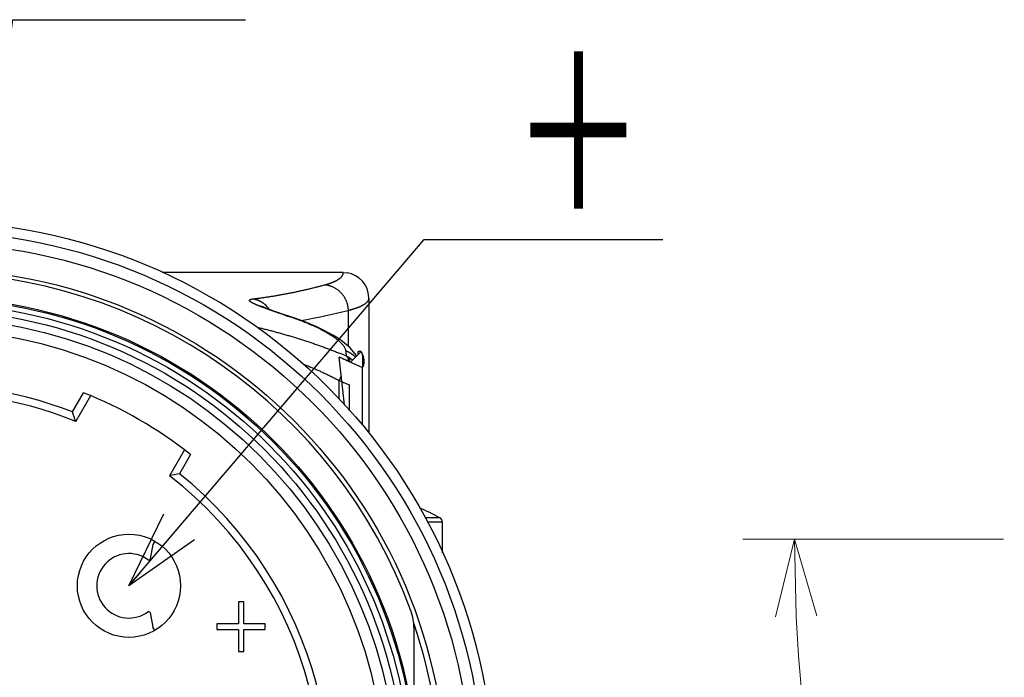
# Model space of a CAD drawing. Header units: millimetres. Extents: x 0 to 1300, y 0 to 891.
# Tile 11 of 124: x 444 to 501, y 277 to 315. Entities that reach past the tile are written whole.
import ezdxf

# ---------------------------------------------------------------- set-up
doc = ezdxf.new("R2010")
doc.units = ezdxf.units.MM
doc.header["$LTSCALE"] = 0.54643
for name, color, linetype in [('NoLayerName_001', 7, 'Continuous'), ('NoLayerName_002', 7, 'Continuous'), ('NoLayerName_003', 7, 'Continuous'), ('NoLayerName_005', 7, 'Continuous')]:
    doc.layers.add(name, color=color, linetype=linetype)
doc.styles.get("Standard").update_dxf_attribs({"font": 'txt', "bigfont": 'extfont2'})
doc.dimstyles.get("Standard").update_dxf_attribs({"dimtxt": 2.5, "dimasz": 2.5, "dimexe": 1, "dimexo": 1, "dimtad": 1, "dimdec": 3, "dimzin": 0, "dimdsep": 46, "dimtxsty": 'Standard', "dimcen": 2.5, "dimadec": 3, "dimazin": 0, "dimtfac": 0.75, "dimtdec": 3, "dimtmove": 0, "dimatfit": 3, "dimfxl": 1, "dimarcsym": 0})

# ---------------------------------------------------------------- blocks, each defined once
blk = doc.blocks.new('_OPEN30')
at = {"color": 0, "linetype": 'ByBlock', "lineweight": -2}
for p, q in [((-1, 0.267949), (0, 0)), ((0, 0), (-1, -0.267949)), ((0, 0), (-1, 0))]:
    blk.add_line(p, q, dxfattribs=at)
blk = doc.blocks.new('*D146')
at = {"layer": 'Defpoints', "color": 0}
for p in [(504.066, 284.922), (504.166, 284.922), (583.857, 257.465), (583.857, 257.365), (501.625, 237.445)]:
    blk.add_point(p, dxfattribs=at)
at = {"layer": 'NoLayerName_001', "color": 0, "linetype": 'Continuous', "lineweight": 13}
for p, q in [((501.066, 284.922), (485.904, 284.922)), ((583.857, 254.365), (583.857, 186.969))]:
    blk.add_line(p, q, dxfattribs=at)
blk.add_arc((583.857, 284.922), 94.953, 182.7156, 267.2844, dxfattribs=at)
at = {"layer": 'NoLayerName_001', "color": 0, "lineweight": 13, "xscale": 4.5, "yscale": 4.5, "zscale": 4.5}
for p, rotation in [((488.904, 284.922), 91.35779955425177), ((583.857, 189.969), 358.6422004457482)]:
    blk.add_blockref('_OPEN30', p, dxfattribs=dict(at, rotation=rotation))
at = {"layer": 'NoLayerName_001', "color": 0, "lineweight": 13, "insert": (522.641, 223.706), "char_height": 10.5, "attachment_point": 5, "rotation": 315}
blk.add_mtext('\\W0.8000;90%%d', dxfattribs=at)

msp = doc.modelspace()

# ---------------------------------------------------------------- linework, layer by layer
at = {"layer": 'NoLayerName_001', "color": 7, "linetype": 'Continuous', "lineweight": 25}
for p, q in [((446.917, 292.3222), (447.5617, 293.4389)), ((447.1123, 291.7605), (447.9824, 293.2675)), ((453.4384, 290.1175), (452.5683, 288.6105)), ((453.7971, 289.8389), (453.1524, 288.7222)), ((468.436, 284.1238), (468.436, 285.9003))]:
    msp.add_line(p, q, dxfattribs=at)
at = {"layer": 'NoLayerName_001', "color": 8, "linetype": 'Continuous', "lineweight": 25}
for p, q in [((468.2822, 286.1623), (467.4204, 286.1623)), ((468.436, 285.9003), (467.5671, 285.9003))]:
    msp.add_line(p, q, dxfattribs=at)
at = {"layer": 'NoLayerName_001', "color": 7, "linetype": 'Continuous', "lineweight": 25}
for radius in [31.725, 26.7]:
    msp.add_circle((438.436, 270.4327), radius, dxfattribs=at)
for centre, radius, start, end in [((438.436, 270.4327), 23.475, 68.82138, 121.17862), ((438.436, 270.4327), 23.025, 67.86317, 122.13683), ((438.436, 270.4327), 24.75, 51.6364, 68.3636), ((379.8403, 268.6852), 71.1195, 18.932732, 19.411843), ((466.2205, 218.8136), 71.1195, 100.588157, 101.067268), ((438.436, 270.4327), 23.025, 337.86317, 52.13683), ((438.436, 270.4327), 23.475, 338.82138, 51.17862), ((462.436, 275.6827), 12, 60.84463, 67.08256), ((468.136, 285.9003), 0.3, 0, 60.84463)]:
    msp.add_arc(centre, radius, start, end, dxfattribs=at)
at = {"layer": 'NoLayerName_002', "color": 7, "linetype": 'Continuous', "lineweight": 25}
for p, q in [((456.576, 281.2637), (456.576, 279.9871)), ((456.8885, 281.2637), (456.576, 281.2637)), ((456.8885, 279.9871), (456.8885, 281.2637)), ((455.326, 279.9871), (455.326, 279.6679)), ((456.576, 279.9871), (455.326, 279.9871)), ((458.1385, 279.9871), (456.8885, 279.9871)), ((458.1385, 279.6679), (458.1385, 279.9871)), ((455.326, 279.6679), (456.576, 279.6679)), ((456.576, 279.6679), (456.576, 278.3913)), ((456.8885, 278.3913), (456.8885, 279.6679)), ((456.8885, 279.6679), (458.1385, 279.6679)), ((456.576, 278.3913), (456.8885, 278.3913))]:
    msp.add_line(p, q, dxfattribs=at)
msp.add_circle((450.2094, 282.206), 3, dxfattribs=at)
at = {"layer": 'NoLayerName_003', "color": 7, "linetype": 'Continuous', "lineweight": 25}
for p, q in [((462.661, 300.4327), (452.142, 300.4327)), ((462.661, 300.4327), (462.8958, 300.4142)), ((464.161, 298.9257), (464.1601, 298.9814)), ((464.161, 298.9255), (464.161, 291.0768)), ((459.6294, 297.8466), (459.2046, 297.9898)), ((459.9059, 297.7519), (459.6294, 297.8467)), ((463.4491, 295.5715), (463.4165, 295.6255)), ((466.786, 274.0115), (466.786, 279.7267))]:
    msp.add_line(p, q, dxfattribs=at)
at = {"layer": 'NoLayerName_003', "color": 8, "linetype": 'Continuous', "lineweight": 25}
for p, q in [((459.5118, 297.8701), (459.6294, 297.8467)), ((462.9516, 298.2271), (462.9516, 296.1446)), ((462.9789, 295.425), (462.9221, 295.2913)), ((462.5533, 294.4222), (462.436, 294.1459)), ((462.436, 293.0612), (462.436, 294.1459)), ((462.5903, 294.0802), (462.6915, 294.0368)), ((462.6915, 294.0368), (463.036, 293.8894)), ((463.036, 292.3915), (463.036, 293.8894))]:
    msp.add_line(p, q, dxfattribs=at)
at = {"layer": 'NoLayerName_003', "color": 2, "linetype": 'Continuous', "lineweight": 25}
for p, q in [((462.737, 292.7253), (462.436, 295.5057)), ((462.5461, 295.4577), (462.436, 295.5057)), ((462.6559, 295.4094), (462.5461, 295.4577)), ((463.7029, 295.8265), (463.0937, 295.2143)), ((463.546, 295.6689), (463.546, 295.8265)), ((463.7029, 295.8265), (463.546, 295.8265))]:
    msp.add_line(p, q, dxfattribs=at)
at = {"layer": 'NoLayerName_003', "color": 6, "linetype": 'Continuous', "lineweight": 25}
for p in [(463.786, 295.5456), (463.0937, 295.2143)]:
    msp.add_line(p, (463.786, 294.8967), dxfattribs=at)
at = {"layer": 'NoLayerName_003', "color": 30, "linetype": 'Continuous', "lineweight": 25}
for p, q in [((462.628, 295.4217), (462.8752, 295.3123)), ((462.8752, 295.3123), (463.786, 294.9023)), ((463.786, 291.5543), (463.786, 294.8967))]:
    msp.add_line(p, q, dxfattribs=at)
at = {"layer": 'NoLayerName_003', "color": 7, "linetype": 'Continuous', "lineweight": 25}
for points in [[(459.2046, 297.9898), (458.8109, 298.1252), (458.6359, 298.1867), (458.4762, 298.2439), (458.3328, 298.2964), (458.2063, 298.344), (458.0974, 298.3864), (458.0062, 298.4233), (457.9345, 298.4537), (457.8825, 298.4771)], [(462.8591, 296.2293), (462.6331, 296.4095), (462.3848, 296.5848), (462.1128, 296.7568), (461.8156, 296.9265), (461.491, 297.0949), (461.1385, 297.2618), (460.7568, 297.4273), (460.3459, 297.5908), (459.9059, 297.7519)], [(463.4165, 295.6255), (463.2494, 295.8429), (463.0638, 296.042), (462.8591, 296.2293)]]:
    msp.add_lwpolyline(points, dxfattribs=at)
for radius in [33, 30.225, 28.575, 28.5]:
    msp.add_circle((438.436, 270.4327), radius, dxfattribs=at)
at = {"layer": 'NoLayerName_003', "color": 8, "linetype": 'Continuous', "lineweight": 25}
for radius in [32.4, 28.2, 27.8237, 27.3748]:
    msp.add_circle((438.436, 270.4327), radius, dxfattribs=at)
at = {"layer": 'NoLayerName_003', "color": 7, "linetype": 'Continuous', "lineweight": 25}
for centre, radius, start, end in [((438.436, 270.4327), 30, 20.13421, 159.86579), ((462.6613, 298.9329), 1.4997, 1.849, 81.00345), ((463.7805, 279.7262), 3.0056, 0.0094, 20.12422)]:
    msp.add_arc(centre, radius, start, end, dxfattribs=at)
at = {"layer": 'NoLayerName_003', "color": 8, "linetype": 'Continuous', "lineweight": 25}
for centre, radius, start, end in [((457.1257, 297.4401), 1.5029, 34.39702, 48.68809), ((498.3396, 414.0345), 122.4816, 251.382679, 251.517883), ((453.3973, 279.5776), 19.2874, 71.16003, 71.51696), ((453.7095, 280.4894), 18.3236, 70.41295, 71.16348), ((455.1146, 328.2285), 31.0081, 279.44857, 284.63991), ((452.0698, 269.9925), 27.7584, 67.12867, 67.88784), ((312.0341, 279.4144), 151.6871, 6.113406, 6.229688), ((462.0878, 294.08), 1.6763, 51.60411, 62.62919), ((462.318, 294.4926), 1.4693, 44.92429, 46.52409), ((462.3164, 294.4911), 1.4715, 43.54074, 44.92433), ((462.0623, 294.0455), 1.7191, 48.63403, 51.65067), ((439.9517, 241.1694), 57.5505, 66.835681, 67.002664), ((438.436, 270.4327), 29.925, 341.30446, 18.69492)]:
    msp.add_arc(centre, radius, start, end, dxfattribs=at)
at = {"layer": 'NoLayerName_003', "color": 30, "linetype": 'Continuous', "lineweight": 25}
msp.add_arc((439.8007, 243.5271), 56.6934, 66.25631, 66.46811, dxfattribs=at)
at = {"layer": 'NoLayerName_003', "color": 2, "linetype": 'Continuous', "lineweight": 25}
msp.add_arc((439.8688, 243.6813), 56.5248, 65.73978, 66.22562, dxfattribs=at)
at = {"layer": 'NoLayerName_003', "color": 8, "linetype": 'Continuous', "lineweight": 25}
for points, knots in [([(461.6123, 299.7167), (461.6232, 299.7197), (461.6449, 299.7256), (461.6775, 299.7348), (461.71, 299.7442), (461.7424, 299.7539), (461.7748, 299.7637), (461.807, 299.7738), (461.8392, 299.7842), (461.8714, 299.7949), (461.9034, 299.8058), (461.9353, 299.817), (461.9672, 299.8286), (461.9989, 299.8404), (462.0305, 299.8526), (462.062, 299.8651), (462.0934, 299.8779), (462.1246, 299.8911), (462.1558, 299.9047), (462.1867, 299.9188), (462.2173, 299.9333), (462.2478, 299.9483), (462.2779, 299.9638), (462.3077, 299.98), (462.3371, 299.9967), (462.3661, 300.0141), (462.3947, 300.0323), (462.4228, 300.0511), (462.4504, 300.0708), (462.4774, 300.0912), (462.5036, 300.1127), (462.5289, 300.1352), (462.5531, 300.1589), (462.576, 300.1839), (462.5974, 300.2103), (462.6167, 300.2383), (462.6336, 300.2677), (462.6474, 300.2988), (462.6582, 300.3312), (462.661, 300.3538), (462.6629, 300.3649)], [0, 0, 0, 0, 0.0338255, 0.0676518, 0.1014788, 0.1353064, 0.1691349, 0.2029647, 0.2367968, 0.2706321, 0.3044719, 0.338318, 0.3721723, 0.4060371, 0.4399151, 0.4738092, 0.5077229, 0.5416575, 0.5756039, 0.6095505, 0.6434882, 0.6774099, 0.7113111, 0.7451903, 0.7790486, 0.8128909, 0.8467253, 0.8805638, 0.9144198, 0.9482843, 0.9821435, 1.0160024, 1.0498875, 1.0837967, 1.1176905, 1.1515887, 1.1855603, 1.219534, 1.2534754, 1.2875096, 1.2875096, 1.2875096, 1.2875096]), ([(462.6629, 300.3649), (462.6633, 300.3763), (462.6658, 300.399), (462.6618, 300.4215), (462.6606, 300.4327)], [0, 0, 0, 0, 0.034066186, 0.067979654, 0.067979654, 0.067979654, 0.067979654]), ([(457.447, 298.8984), (457.5173, 298.9071), (457.6578, 298.9241), (457.8683, 298.952), (458.0787, 298.9813), (458.2888, 299.0122), (458.4987, 299.0447), (458.7083, 299.0788), (458.9178, 299.1145), (459.1269, 299.1517), (459.3358, 299.1905), (459.5444, 299.2309), (459.7527, 299.2728), (459.9608, 299.3162), (460.1685, 299.3611), (460.3758, 299.4075), (460.5828, 299.4554), (460.7895, 299.5047), (460.9958, 299.5555), (461.2017, 299.6078), (461.4073, 299.6613), (461.5439, 299.6983), (461.6123, 299.7167)], [0, 0, 0, 0, 0.2123524, 0.4247062, 0.637067, 0.8494406, 1.0618327, 1.2742475, 1.4866837, 1.6991385, 1.9116089, 2.1240916, 2.3365831, 2.5490796, 2.761577, 2.9740711, 3.1865574, 3.3990312, 3.6114876, 3.8239214, 4.0363273, 4.2486997, 4.2486997, 4.2486997, 4.2486997]), ([(461.6123, 299.7167), (461.6364, 299.7138), (461.6846, 299.709), (461.7564, 299.6962), (461.8275, 299.68), (461.8979, 299.6601), (461.9671, 299.6367), (462.0351, 299.6097), (462.1017, 299.5793), (462.1665, 299.5455), (462.2296, 299.5085), (462.2906, 299.4685), (462.3496, 299.4255), (462.4064, 299.3796), (462.4608, 299.3311), (462.5129, 299.28), (462.5625, 299.2264), (462.6094, 299.1706), (462.6536, 299.1126), (462.6951, 299.0526), (462.7337, 298.9907), (462.7693, 298.927), (462.802, 298.8617), (462.8316, 298.795), (462.8581, 298.7268), (462.8814, 298.6576), (462.9014, 298.5873), (462.9182, 298.5162), (462.9318, 298.4444), (462.9419, 298.3722), (462.949, 298.2998), (462.9505, 298.2513), (462.9516, 298.2271)], [0, 0, 0, 0, 0.0726517, 0.1454718, 0.2184327, 0.2914998, 0.364633, 0.4377894, 0.5109255, 0.5840024, 0.6570226, 0.7300077, 0.8029722, 0.8759243, 0.9488669, 1.021799, 1.0947171, 1.1676223, 1.2405268, 1.3134411, 1.3863723, 1.4593257, 1.5323056, 1.6053162, 1.6783614, 1.751431, 1.8245004, 1.8975422, 1.9705269, 2.043425, 2.1162077, 2.1888491, 2.1888491, 2.1888491, 2.1888491]), ([(457.3214, 298.6944), (457.3162, 298.6978), (457.3055, 298.7046), (457.29, 298.7154), (457.2749, 298.7267), (457.2603, 298.7387), (457.2465, 298.7517), (457.2337, 298.7657), (457.2235, 298.7819), (457.2172, 298.8002), (457.2203, 298.8198), (457.2315, 298.8356), (457.2466, 298.8474), (457.2635, 298.8562), (457.2809, 298.8636), (457.2987, 298.8698), (457.3168, 298.8752), (457.3351, 298.8799), (457.3536, 298.884), (457.3721, 298.8876), (457.3908, 298.8908), (457.4095, 298.8936), (457.4282, 298.8961), (457.4408, 298.8976), (457.447, 298.8984)], [0, 0, 0, 0, 0.01888296, 0.03776741, 0.05666231, 0.07555521, 0.09445063, 0.11335506, 0.13233982, 0.15150964, 0.17018377, 0.18935287, 0.20828072, 0.22726422, 0.24617159, 0.26504949, 0.28392272, 0.30279805, 0.32168719, 0.34059413, 0.35951595, 0.37844391, 0.39736456, 0.4162608, 0.4162608, 0.4162608, 0.4162608]), ([(457.447, 298.8984), (457.4593, 298.8959), (457.4839, 298.8912), (457.5206, 298.8826), (457.557, 298.8731), (457.5932, 298.8626), (457.6291, 298.851), (457.6647, 298.8385), (457.7, 298.825), (457.735, 298.8105), (457.7697, 298.7951), (457.8039, 298.7788), (457.8377, 298.7615), (457.8711, 298.7434), (457.9039, 298.7244), (457.9363, 298.7046), (457.9681, 298.684), (457.9993, 298.6625), (458.03, 298.6403), (458.06, 298.6173), (458.0894, 298.5936), (458.1083, 298.5771), (458.1179, 298.569)], [0, 0, 0, 0, 0.03761539, 0.07523303, 0.11286731, 0.15053274, 0.18824397, 0.22601186, 0.26383282, 0.3016992, 0.3396027, 0.37753438, 0.41548481, 0.45344414, 0.49140221, 0.52934867, 0.56727301, 0.60516471, 0.64301333, 0.68080857, 0.7185404, 0.75619914, 0.75619914, 0.75619914, 0.75619914]), ([(462.9516, 298.2271), (462.9651, 298.2305), (462.9921, 298.2371), (463.0325, 298.2474), (463.0728, 298.258), (463.1131, 298.2689), (463.1532, 298.28), (463.1933, 298.2915), (463.2333, 298.3033), (463.2732, 298.3155), (463.313, 298.328), (463.3527, 298.3409), (463.3922, 298.3541), (463.4317, 298.3678), (463.471, 298.3819), (463.5101, 298.3963), (463.5491, 298.4113), (463.5879, 298.4268), (463.6265, 298.4428), (463.6647, 298.4595), (463.7027, 298.4769), (463.7403, 298.495), (463.7774, 298.514), (463.8142, 298.5338), (463.8504, 298.5545), (463.8861, 298.5762), (463.9212, 298.5989), (463.9554, 298.6228), (463.9885, 298.6479), (464.0206, 298.6745), (464.0511, 298.7029), (464.0796, 298.734), (464.1056, 298.7678), (464.1282, 298.8043), (464.1459, 298.8431), (464.1587, 298.8837), (464.1596, 298.9117), (464.161, 298.9255)], [0, 0, 0, 0, 0.0416847, 0.0833722, 0.1250616, 0.1667527, 0.2084454, 0.2501399, 0.2918368, 0.333537, 0.3752419, 0.4169531, 0.4586727, 0.5004033, 0.5421478, 0.5839081, 0.6256767, 0.6674438, 0.7092019, 0.750947, 0.792678, 0.834398, 0.8761136, 0.9178362, 0.9595816, 1.0013621, 1.0431343, 1.0848428, 1.1264506, 1.1679666, 1.2095646, 1.2515671, 1.2943203, 1.3373864, 1.3801065, 1.4221692, 1.463774, 1.463774, 1.463774, 1.463774]), ([(458.1536, 298.3387), (458.1418, 298.343), (458.1181, 298.3516), (458.0827, 298.3647), (458.0473, 298.3778), (458.0119, 298.391), (457.9766, 298.4043), (457.9413, 298.4177), (457.906, 298.4311), (457.8708, 298.4447), (457.8414, 298.4561), (457.818, 298.4653), (457.8005, 298.4723), (457.7829, 298.4792), (457.7654, 298.4862), (457.7479, 298.4933), (457.7304, 298.5003), (457.7129, 298.5075), (457.6954, 298.5146), (457.678, 298.5219), (457.6606, 298.5291), (457.6432, 298.5365), (457.6258, 298.5439), (457.6084, 298.5513), (457.5911, 298.5588), (457.5738, 298.5663), (457.5565, 298.574), (457.5393, 298.5817), (457.5221, 298.5895), (457.5049, 298.5974), (457.4878, 298.6054), (457.4708, 298.6136), (457.4538, 298.6219), (457.4369, 298.6303), (457.4201, 298.6388), (457.4034, 298.6475), (457.3867, 298.6564), (457.3701, 298.6655), (457.3537, 298.6748), (457.3375, 298.6844), (457.3268, 298.6911), (457.3214, 298.6944)], [0, 0, 0, 0, 0.0377557, 0.075512, 0.11326859, 0.15102521, 0.18878166, 0.22653779, 0.26429351, 0.30204879, 0.33980368, 0.35868101, 0.37755829, 0.39643555, 0.41531284, 0.43419022, 0.45306778, 0.47194561, 0.49082382, 0.50970254, 0.52858192, 0.54746214, 0.56634339, 0.58522587, 0.60410978, 0.6229947, 0.64187985, 0.66076458, 0.67964837, 0.69853089, 0.71741199, 0.73629171, 0.75517031, 0.77404831, 0.79292644, 0.81180565, 0.8306856, 0.8495654, 0.86844549, 0.88732781, 0.90621233, 0.90621233, 0.90621233, 0.90621233]), ([(459.2378, 297.9621), (459.1834, 297.9804), (459.0747, 298.0171), (458.9117, 298.0726), (458.7669, 298.1221), (458.6403, 298.1658), (458.5319, 298.2036), (458.4417, 298.2353), (458.3695, 298.2609), (458.3155, 298.2801), (458.2615, 298.2995), (458.2075, 298.319), (458.1716, 298.3321), (458.1536, 298.3387)], [0, 0, 0, 0, 0.1721677, 0.3443374, 0.5165113, 0.6312945, 0.7460769, 0.8608579, 0.9182479, 0.9756376, 1.033027, 1.0904163, 1.1478057, 1.1478057, 1.1478057, 1.1478057]), ([(460.0218, 297.6914), (459.9936, 297.7017), (459.9372, 297.7224), (459.8806, 297.7425), (459.8523, 297.7527)], [0, 0, 0, 0, 0.09011826, 0.18023239, 0.18023239, 0.18023239, 0.18023239]), ([(457.6591, 297.2451), (457.7418, 297.2255), (457.9074, 297.1868), (458.155, 297.1258), (458.4022, 297.063), (458.6488, 296.9982), (458.895, 296.9314), (459.1407, 296.8628), (459.3858, 296.7923), (459.6305, 296.72), (459.8746, 296.646), (460.1182, 296.5702), (460.3613, 296.4926), (460.6037, 296.4132), (460.8456, 296.332), (461.0868, 296.249), (461.3274, 296.164), (461.5672, 296.0772), (461.8063, 295.9883), (462.0446, 295.8974), (462.2822, 295.8048), (462.4398, 295.7409), (462.5187, 295.7093)], [0, 0, 0, 0, 0.2550107, 0.5100296, 0.7650598, 1.0201034, 1.275162, 1.530236, 1.7853254, 2.0404292, 2.2955457, 2.5506724, 2.8058039, 3.0609339, 3.3160571, 3.5711694, 3.8262674, 4.0813488, 4.3364124, 4.5914582, 4.8464871, 5.1015012, 5.1015012, 5.1015012, 5.1015012]), ([(462.8254, 295.8747), (462.8185, 295.9039), (462.8091, 295.964), (462.7683, 296.046), (462.7211, 296.1234), (462.6666, 296.1956), (462.6072, 296.2636), (462.5446, 296.3284), (462.4792, 296.3905), (462.4115, 296.4502), (462.3419, 296.5076), (462.2709, 296.5631), (462.1985, 296.6169), (462.1249, 296.669), (462.0503, 296.7196), (461.9749, 296.7689), (461.8986, 296.817), (461.8217, 296.864), (461.7441, 296.9098), (461.6659, 296.9547), (461.5871, 296.9985), (461.5077, 297.0413), (461.4278, 297.0832), (461.3475, 297.1243), (461.2667, 297.1645), (461.1856, 297.204), (461.1041, 297.2427), (461.0223, 297.2808), (460.9402, 297.3182), (460.8579, 297.355), (460.7753, 297.3911), (460.6924, 297.4267), (460.6094, 297.4617), (460.526, 297.4961), (460.4425, 297.5299), (460.3588, 297.5632), (460.2748, 297.596), (460.1907, 297.6283), (460.1063, 297.6602), (460.05, 297.6809), (460.0218, 297.6914)], [0, 0, 0, 0, 0.0900275, 0.1811143, 0.2719458, 0.3621661, 0.4522715, 0.5423885, 0.6325416, 0.7227486, 0.8129758, 0.9031615, 0.9933111, 1.0834488, 1.1735847, 1.2637168, 1.3538406, 1.4439649, 1.5340983, 1.624247, 1.7144146, 1.804602, 1.8948084, 1.9850304, 2.075263, 2.165499, 2.2557298, 2.3459452, 2.4361414, 2.5263213, 2.6164881, 2.7066444, 2.7967923, 2.8869338, 2.9770704, 3.067203, 3.1573326, 3.2474595, 3.3375839, 3.4277055, 3.4277055, 3.4277055, 3.4277055]), ([(462.8254, 295.8747), (462.8377, 295.8698), (462.8625, 295.8604), (462.899, 295.8447), (462.9352, 295.8281), (462.9711, 295.8106), (463.0065, 295.7921), (463.0414, 295.7726), (463.0758, 295.7523), (463.1097, 295.731), (463.1431, 295.7089), (463.1758, 295.6859), (463.2079, 295.6621), (463.2393, 295.6375), (463.2699, 295.6121), (463.3, 295.586), (463.3192, 295.5678), (463.329, 295.5589)], [0, 0, 0, 0, 0.03967223, 0.07943285, 0.11926943, 0.15916894, 0.19911783, 0.23910218, 0.27910782, 0.31912042, 0.35912562, 0.39910914, 0.4390569, 0.47895512, 0.51879045, 0.5585501, 0.59822192, 0.59822192, 0.59822192, 0.59822192]), ([(462.9789, 295.4251), (462.9773, 295.4277), (462.974, 295.4331), (462.9689, 295.441), (462.9637, 295.4488), (462.9585, 295.4566), (462.9531, 295.4642), (462.9475, 295.4719), (462.9419, 295.4794), (462.9362, 295.4869), (462.9303, 295.4942), (462.9243, 295.5015), (462.9183, 295.5087), (462.9121, 295.5158), (462.9058, 295.5228), (462.8993, 295.5297), (462.8928, 295.5365), (462.8862, 295.5432), (462.8794, 295.5497), (462.8726, 295.5561), (462.8656, 295.5624), (462.8609, 295.5665), (462.8585, 295.5686)], [0, 0, 0, 0, 0.00938735, 0.0187741, 0.02816199, 0.03755291, 0.04694886, 0.05635169, 0.06576094, 0.07517509, 0.08459272, 0.09401247, 0.10343312, 0.1128535, 0.12227258, 0.13168942, 0.14110322, 0.15051328, 0.15991903, 0.16932003, 0.17871599, 0.18810675, 0.18810675, 0.18810675, 0.18810675]), ([(460.3479, 295.1034), (460.3835, 295.0891), (460.4546, 295.0608), (460.5611, 295.0176), (460.6673, 294.9739), (460.7734, 294.9297), (460.8792, 294.8849), (460.9848, 294.8396), (461.0902, 294.7937), (461.1953, 294.7473), (461.3002, 294.7003), (461.4048, 294.6528), (461.5092, 294.6047), (461.6134, 294.5561), (461.7172, 294.5069), (461.8208, 294.4571), (461.9241, 294.4067), (462.0271, 294.3558), (462.1298, 294.3042), (462.2322, 294.2521), (462.3344, 294.1994), (462.4021, 294.1637), (462.436, 294.1459)], [0, 0, 0, 0, 0.1148873, 0.2297739, 0.3446628, 0.4595568, 0.5744589, 0.6893711, 0.8042918, 0.919219, 1.0341509, 1.1490857, 1.2640217, 1.3789576, 1.4938917, 1.6088228, 1.7237498, 1.8386716, 1.9535872, 2.0684958, 2.1833968, 2.2982896, 2.2982896, 2.2982896, 2.2982896]), ([(463.0244, 295.342), (463.0235, 295.3439), (463.0217, 295.3477), (463.0189, 295.3533), (463.016, 295.359), (463.0132, 295.3646), (463.0102, 295.3702), (463.0073, 295.3758), (463.0043, 295.3814), (463.0013, 295.3869), (462.9982, 295.3925), (462.9951, 295.398), (462.9919, 295.4034), (462.9887, 295.4089), (462.9855, 295.4143), (462.9822, 295.4197), (462.98, 295.4233), (462.9789, 295.4251)], [0, 0, 0, 0, 0.006318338, 0.012637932, 0.018958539, 0.025279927, 0.031601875, 0.037924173, 0.044246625, 0.050569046, 0.056891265, 0.063213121, 0.069534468, 0.075855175, 0.082175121, 0.088494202, 0.094812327, 0.094812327, 0.094812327, 0.094812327]), ([(462.9789, 295.4251), (462.9815, 295.425), (462.9866, 295.4249), (462.9943, 295.4245), (463.002, 295.4241), (463.0096, 295.4234), (463.0173, 295.4227), (463.025, 295.4218), (463.0326, 295.4208), (463.0403, 295.4196), (463.0479, 295.4183), (463.0555, 295.4168), (463.063, 295.4152), (463.0706, 295.4134), (463.078, 295.4115), (463.0855, 295.4095), (463.0929, 295.4072), (463.1002, 295.4049), (463.1075, 295.4023), (463.1147, 295.3996), (463.1219, 295.3968), (463.1266, 295.3947), (463.129, 295.3937)], [0, 0, 0, 0, 0.007689, 0.01537712, 0.02306671, 0.03076029, 0.03846055, 0.04616999, 0.05388807, 0.06161273, 0.06934198, 0.07707399, 0.08480707, 0.09253964, 0.10027031, 0.10799784, 0.11572117, 0.12343942, 0.13115191, 0.13885818, 0.14655796, 0.15425124, 0.15425124, 0.15425124, 0.15425124]), ([(463.0718, 295.2254), (463.0708, 295.228), (463.069, 295.2333), (463.0662, 295.2412), (463.0634, 295.2491), (463.0605, 295.257), (463.0575, 295.2648), (463.0545, 295.2727), (463.0514, 295.2805), (463.0483, 295.2883), (463.045, 295.296), (463.0418, 295.3038), (463.0384, 295.3115), (463.035, 295.3191), (463.0315, 295.3268), (463.028, 295.3344), (463.0256, 295.3394), (463.0244, 295.342)], [0, 0, 0, 0, 0.00839111, 0.01678422, 0.02517894, 0.03357489, 0.04197171, 0.05036907, 0.05876664, 0.06716414, 0.0755613, 0.08395786, 0.09235361, 0.10074834, 0.10914187, 0.11753406, 0.12592479, 0.12592479, 0.12592479, 0.12592479])]:
    msp.add_open_spline(points, degree=3, knots=knots, dxfattribs=at)
at = {"layer": 'NoLayerName_003', "color": 30, "linetype": 'Continuous', "lineweight": 25}
for points, knots in [([(463.7029, 295.8265), (463.705, 295.8226), (463.7091, 295.8149), (463.7152, 295.8033), (463.7212, 295.7917), (463.7271, 295.7802), (463.7329, 295.7687), (463.7385, 295.7572), (463.744, 295.7458), (463.7494, 295.7343), (463.7547, 295.7229), (463.7599, 295.7116), (463.7649, 295.7002), (463.7699, 295.6889), (463.7747, 295.6776), (463.7794, 295.6664), (463.7824, 295.6589), (463.7839, 295.6551)], [0, 0, 0, 0, 0.0131958, 0.0263098, 0.03934264, 0.05229498, 0.06516749, 0.07796085, 0.09067576, 0.10331292, 0.11587306, 0.12835691, 0.14076522, 0.15309876, 0.16535829, 0.17754461, 0.18965853, 0.18965853, 0.18965853, 0.18965853]), ([(463.7839, 295.6551), (463.785, 295.6523), (463.7873, 295.6467), (463.7906, 295.6382), (463.7938, 295.6298), (463.797, 295.6214), (463.8001, 295.613), (463.8031, 295.6046), (463.8061, 295.5962), (463.809, 295.5878), (463.8118, 295.5795), (463.8146, 295.5712), (463.8173, 295.5629), (463.8199, 295.5546), (463.8225, 295.5463), (463.825, 295.5381), (463.8266, 295.5326), (463.8274, 295.5298)], [0, 0, 0, 0, 0.00912028, 0.01819991, 0.02723927, 0.03623873, 0.04519865, 0.05411943, 0.06300144, 0.07184508, 0.08065073, 0.08941882, 0.09814972, 0.10684387, 0.11550168, 0.12412356, 0.13270994, 0.13270994, 0.13270994, 0.13270994]), ([(463.8274, 295.5298), (463.8283, 295.5265), (463.8302, 295.5199), (463.8329, 295.5101), (463.8355, 295.5003), (463.8381, 295.4904), (463.8405, 295.4807), (463.8428, 295.4709), (463.845, 295.4612), (463.8471, 295.4514), (463.8492, 295.4417), (463.8511, 295.4321), (463.8529, 295.4224), (463.8547, 295.4128), (463.8563, 295.4032), (463.8578, 295.3937), (463.8588, 295.3873), (463.8592, 295.3841)], [0, 0, 0, 0, 0.01027645, 0.02050299, 0.03068037, 0.0408094, 0.05089086, 0.06092556, 0.07091431, 0.08085795, 0.09075731, 0.10061326, 0.11042664, 0.12019834, 0.12992924, 0.13962023, 0.14927223, 0.14927223, 0.14927223, 0.14927223]), ([(463.8658, 295.1804), (463.8651, 295.1738), (463.8639, 295.1607), (463.8614, 295.141), (463.8585, 295.1215), (463.8551, 295.1022), (463.8512, 295.0829), (463.8469, 295.0637), (463.842, 295.0447), (463.8367, 295.0258), (463.8309, 295.007), (463.8246, 294.9883), (463.8179, 294.9697), (463.8107, 294.9513), (463.8029, 294.9329), (463.7948, 294.9147), (463.7889, 294.9027), (463.786, 294.8967)], [0, 0, 0, 0, 0.01982905, 0.03959563, 0.05931179, 0.0789897, 0.09864157, 0.1182797, 0.13791638, 0.15756393, 0.17723461, 0.19694069, 0.21669433, 0.23650762, 0.25639254, 0.27636095, 0.29642455, 0.29642455, 0.29642455, 0.29642455]), ([(463.8592, 295.3841), (463.8599, 295.3795), (463.8612, 295.3702), (463.8629, 295.3563), (463.8644, 295.3425), (463.8657, 295.3287), (463.8668, 295.3149), (463.8676, 295.3012), (463.8683, 295.2876), (463.8687, 295.274), (463.8689, 295.2605), (463.8689, 295.247), (463.8687, 295.2336), (463.8683, 295.2202), (463.8677, 295.2069), (463.8669, 295.1936), (463.8661, 295.1848), (463.8658, 295.1804)], [0, 0, 0, 0, 0.01407572, 0.02807261, 0.04199364, 0.05584186, 0.06962033, 0.0833322, 0.09698063, 0.11056884, 0.1241001, 0.1375777, 0.15100498, 0.16438533, 0.17772216, 0.19101892, 0.20427909, 0.20427909, 0.20427909, 0.20427909])]:
    msp.add_open_spline(points, degree=3, knots=knots, dxfattribs=at)
at = {"layer": 'NoLayerName_003', "color": 6, "linetype": 'Continuous', "lineweight": 25}
msp.add_open_spline([(463.7029, 295.8265), (463.7052, 295.8222), (463.7098, 295.8135), (463.7165, 295.8004), (463.723, 295.7872), (463.7293, 295.7739), (463.7353, 295.7605), (463.7412, 295.7469), (463.7467, 295.7331), (463.752, 295.7192), (463.757, 295.7052), (463.7617, 295.6911), (463.766, 295.6769), (463.77, 295.6625), (463.7736, 295.6481), (463.7768, 295.6336), (463.7795, 295.619), (463.7819, 295.6044), (463.7837, 295.5898), (463.785, 295.5751), (463.7859, 295.5604), (463.7859, 295.5505), (463.786, 295.5456)], degree=3, knots=[0, 0, 0, 0, 0.01471515, 0.02942243, 0.04413241, 0.05885629, 0.07360589, 0.08839351, 0.1032221, 0.11808053, 0.13295741, 0.14784249, 0.16272668, 0.17760221, 0.19246274, 0.20730343, 0.22212115, 0.23691453, 0.25168415, 0.26643266, 0.28116492, 0.29588813, 0.29588813, 0.29588813, 0.29588813], dxfattribs=at)
at = {"layer": 'NoLayerName_005', "color": 7, "linetype": 'Continuous', "lineweight": 25}
for p, q in [((451.595, 284.606), (451.4327, 283.7668)), ((451.7069, 284.7998), (451.595, 284.606)), ((451.4327, 280.6453), (451.595, 279.806)), ((451.7069, 279.6123), (451.595, 279.806))]:
    msp.add_line(p, q, dxfattribs=at)
for centre, radius, start, end in [((450.2094, 282.206), 1.875, 53.87107, 306.12893), ((451.3591, 283.781), 0.075, 233.87107, 349.05626), ((451.3591, 280.631), 0.075, 10.94374, 126.12893)]:
    msp.add_arc(centre, radius, start, end, dxfattribs=at)

# ---------------------------------------------------------------- texts
at = {"layer": 'NoLayerName_001', "color": 3, "linetype": 'Continuous', "lineweight": 13, "insert": (472.4912, 302.9776), "char_height": 10.5, "attachment_point": 7, "line_spacing_factor": 0.771429}
msp.add_mtext('\\A1;\\W0.6667;＋', dxfattribs=at)

# ---------------------------------------------------------------- dimensions: what is measured, and where the dimension line sits
at = {"layer": 'NoLayerName_001', "color": 3, "linetype": 'Continuous', "lineweight": 13}
dim = msp.add_angular_dim_2l(base=(501.6249, 237.4453), line1=((583.8569, 257.3646), (583.8569, 257.4646)), line2=((504.0658, 284.922), (504.1658, 284.922)), text='\\W0.8000;<>', dimstyle='Standard', override={"dimtxt": 10.5, "dimasz": 4.5, "dimexe": 3, "dimexo": 3, "dimgap": 3, "dimblk": 'OPEN30', "dimclrd": 0, "dimclre": 0, "dimclrt": 0, "dimazin": 2, "dimtp": 0, "dimtm": 0, "dimlwd": 13, "dimlwe": 13}, dxfattribs=at)
dim.commit()
dim.dimension.update_dxf_attribs({"geometry": '*D146', "text_midpoint": (516.7148, 217.7798), "dimtype": 162})

# ---------------------------------------------------------------- leaders
at = {"layer": 'NoLayerName_001', "color": 3, "linetype": 'Continuous', "lineweight": 13, "annotation_type": 0, "has_hookline": 1, "hookline_direction": 0}
for points, text_width in [([(438.436, 280.1827), (443.4593, 315.1337), (447.9593, 315.1337)], 8.3934), ([(450.2094, 282.206), (467.3662, 302.3526), (471.8662, 302.3526)], 8.7714)]:
    msp.add_leader(points, dimstyle='Standard', override={"dimtxt": 10.5, "dimasz": 4.5, "dimldrblk": 'OPEN30'}, dxfattribs=dict(at, text_width=text_width))

doc.saveas('drawing.dxf')
